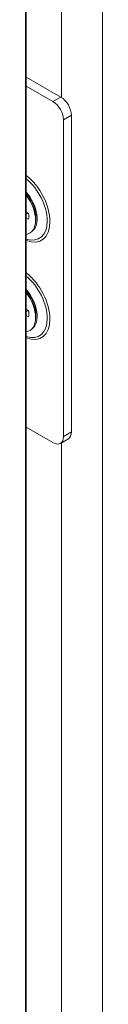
# Model space of a CAD drawing. Header units: inches. Extents: x 11 to 361, y 7 to 222.
# Tile 168 of 174: x 354.99 to 355.397, y 171.64 to 176.827. Entities that reach past the tile are written whole.
import ezdxf

# ---------------------------------------------------------------- set-up
doc = ezdxf.new("R2010")
doc.units = ezdxf.units.IN
doc.header["$LTSCALE"] = 22
doc.header["$MEASUREMENT"] = 0
doc.layers.add('Visible (ANSI)', color=7, linetype='Continuous', lineweight=5)
doc.layers.add('Visible Narrow (ANSI)', color=7, linetype='Continuous', lineweight=5)

msp = doc.modelspace()

# ---------------------------------------------------------------- linework, layer by layer
at = {"layer": 'Visible (ANSI)'}
for p, q in [((354.99412, 164.59741), (354.99412, 194.88317)), ((354.99412, 176.52457), (355.17693, 176.41903)), ((354.99412, 176.47648), (355.13529, 176.39499)), ((355.19084, 176.29876), (355.19084, 174.63077)), ((355.23249, 176.3228), (355.23249, 174.65481)), ((355.00655, 175.80795), (354.99412, 175.81512)), ((355.00454, 175.80911), (354.99412, 175.80182)), ((354.99412, 175.78248), (355.00655, 175.77531)), ((355.0446, 175.77406), (355.0425, 175.7558)), ((355.00655, 175.29473), (354.99412, 175.3019)), ((355.00454, 175.29589), (354.99412, 175.28859)), ((354.99412, 175.26926), (355.00655, 175.26208)), ((355.0446, 175.26084), (355.0425, 175.24258)), ((355.13529, 174.59869), (354.99412, 174.68019)), ((355.21622, 174.61885), (355.17457, 174.5948))]:
    msp.add_line(p, q, dxfattribs=at)
for centre, major_axis, start_param, end_param in [((355.13529, 176.33083), (0.03929, -0.06804), 0.7853982, 2.3561945), ((355.17693, 176.35488), (-0.03929, 0.06804), 3.9269908, 5.4977871), ((354.93731, 175.83161), (0.07496, -0.12983), 6.0634813, 8.0736856), ((354.93731, 175.83161), (-0.04997, 0.08655), 3.7256329, 4.1283487), ((354.93731, 175.31838), (0.07496, -0.12983), 6.0634813, 8.0736856), ((354.93731, 175.31838), (-0.04997, 0.08655), 3.7256329, 4.1283487), ((355.13529, 174.66285), (0.03929, -0.06804), 5.4977871, 7.0685835), ((355.17693, 174.68689), (0.03929, -0.06804), 0, 0.7853982)]:
    msp.add_ellipse(centre, major_axis=major_axis, ratio=0.5773503, start_param=start_param, end_param=end_param, dxfattribs=at)
for points in [[(354.99412, 175.91144), (355.00226, 175.90188), (355.00984, 175.89123), (355.02339, 175.86828), (355.02928, 175.85595), (355.03841, 175.83138), (355.04165, 175.81916), (355.04526, 175.79632), (355.04567, 175.78568), (355.04476, 175.7756), (355.04468, 175.77483), (355.0446, 175.77406)], [(354.99412, 175.39821), (355.00226, 175.38866), (355.00984, 175.378), (355.02339, 175.35506), (355.02928, 175.34272), (355.03841, 175.31816), (355.04165, 175.30594), (355.04526, 175.28309), (355.04567, 175.27246), (355.04476, 175.26237), (355.04468, 175.2616), (355.0446, 175.26084)]]:
    msp.add_open_spline(points, degree=3, knots=[2.0481218, 2.0481218, 2.0481218, 2.0481218, 2.3390613, 2.3390613, 2.6418324, 2.6418324, 2.9431312, 2.9431312, 3.2400692, 3.2400692, 3.2650124, 3.2650124, 3.2650124, 3.2650124], dxfattribs=at)
at = {"layer": 'Visible Narrow (ANSI)'}
for p, q in [((354.98989, 164.5868), (354.98989, 194.85663)), ((355.39678, 194.6158), (355.39678, 165.16944)), ((355.17932, 176.41759), (355.17932, 183.34378)), ((355.17693, 176.41903), (355.13529, 176.39499)), ((355.19084, 176.29876), (355.23249, 176.3228)), ((355.23249, 174.65481), (355.19084, 174.63077)), ((355.17932, 167.67136), (355.17932, 174.59754))]:
    msp.add_line(p, q, dxfattribs=at)
for centre, major_axis, start_param, end_param in [((354.96861, 175.84968), (0.10653, -0.18451), 5.6679648, 8.4692021), ((354.96448, 175.8473), (0.09954, -0.17241), 5.7099238, 8.4272431), ((354.94779, 175.83766), (0.07364, -0.12754), 0.0560263, 1.8950585), ((354.96861, 175.33646), (0.10653, -0.18451), 5.6679648, 8.4692021), ((354.96448, 175.33407), (0.09954, -0.17241), 5.7099238, 8.4272431), ((354.94779, 175.32443), (0.07364, -0.12754), 0.0560263, 1.8950585)]:
    msp.add_ellipse(centre, major_axis=major_axis, ratio=0.5773503, start_param=start_param, end_param=end_param, dxfattribs=at)

doc.saveas('drawing.dxf')
